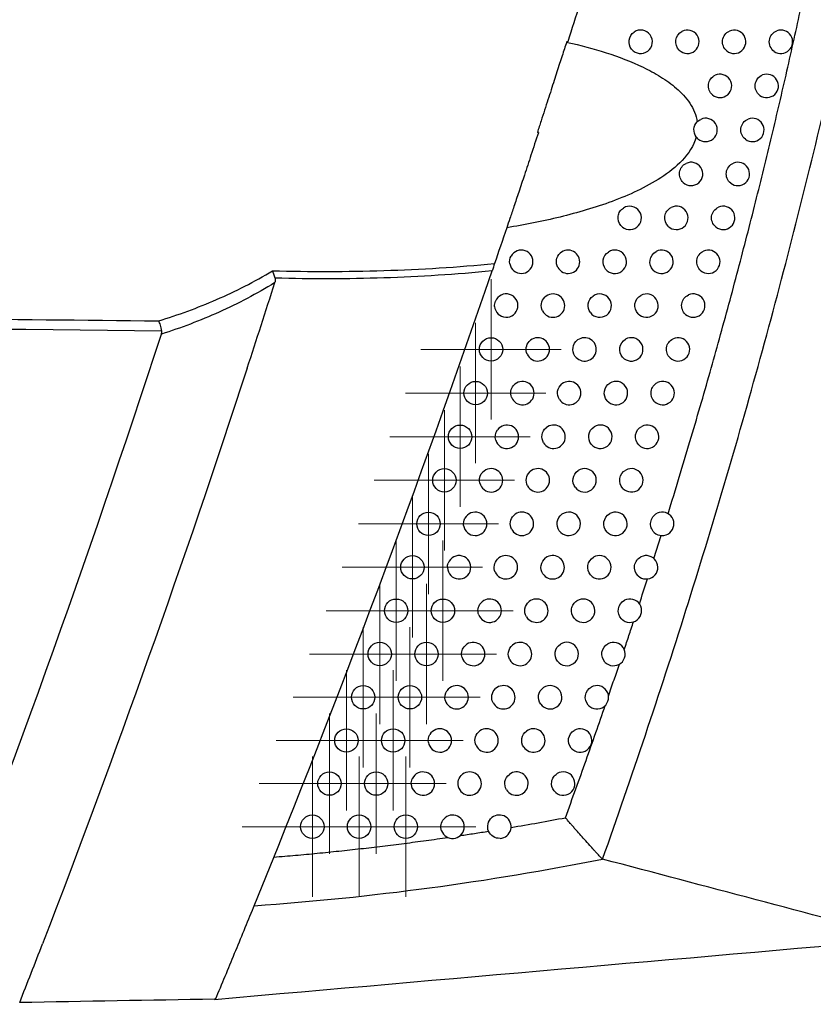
# Model space of a CAD drawing. Header units: millimetres. Extents: x -0.41 to 0.79, y -0.23 to 0.59.
# Tile 5 of 83: x -0.0154 to 0.0186, y 0.0242 to 0.0663. Entities that reach past the tile are written whole.
import ezdxf

# ---------------------------------------------------------------- set-up
doc = ezdxf.new("R2010")
doc.units = ezdxf.units.MM

# ---------------------------------------------------------------- blocks, each defined once
blk = doc.blocks.new('SW_CENTERMARKSYMBOL_0')
at = {"color": 0, "linetype": 'Continuous', "lineweight": 18}
for p, q in [((0, 0.0025), (0, 0.003)), ((0, 0), (0, 0.0025)), ((-0.0025, 0), (-0.003, 0)), ((0, 0), (-0.0025, 0)), ((0, 0), (0, -0.0025)), ((0, 0), (0.0025, 0)), ((0.0025, 0), (0.003, 0)), ((0, -0.0025), (0, -0.003))]:
    blk.add_line(p, q, dxfattribs=at)
blk = doc.blocks.new('SW_CENTERMARKSYMBOL_1')
at = {"color": 0, "linetype": 'Continuous', "lineweight": 18}
for p, q in [((0, 0.0025), (0, 0.003)), ((0, 0), (0, 0.0025)), ((-0.0025, 0), (-0.003, 0)), ((0, 0), (-0.0025, 0)), ((0, 0), (0, -0.0025)), ((0, 0), (0.0025, 0)), ((0.0025, 0), (0.003, 0)), ((0, -0.0025), (0, -0.003))]:
    blk.add_line(p, q, dxfattribs=at)
blk = doc.blocks.new('SW_CENTERMARKSYMBOL_2')
at = {"color": 0, "linetype": 'Continuous', "lineweight": 18}
for p, q in [((0, 0.0025), (0, 0.003)), ((0, 0), (0, 0.0025)), ((-0.0025, 0), (-0.003, 0)), ((0, 0), (-0.0025, 0)), ((0, 0), (0, -0.0025)), ((0, 0), (0.0025, 0)), ((0.0025, 0), (0.003, 0)), ((0, -0.0025), (0, -0.003))]:
    blk.add_line(p, q, dxfattribs=at)
blk = doc.blocks.new('SW_CENTERMARKSYMBOL_3')
at = {"color": 0, "linetype": 'Continuous', "lineweight": 18}
for p, q in [((0, 0.0025), (0, 0.003)), ((0, 0), (0, 0.0025)), ((-0.0025, 0), (-0.003, 0)), ((0, 0), (-0.0025, 0)), ((0, 0), (0, -0.0025)), ((0, 0), (0.0025, 0)), ((0.0025, 0), (0.003, 0)), ((0, -0.0025), (0, -0.003))]:
    blk.add_line(p, q, dxfattribs=at)
blk = doc.blocks.new('SW_CENTERMARKSYMBOL_4')
at = {"color": 0, "linetype": 'Continuous', "lineweight": 18}
for p, q in [((0, 0.0025), (0, 0.003)), ((0, 0), (0, 0.0025)), ((-0.0025, 0), (-0.003, 0)), ((0, 0), (-0.0025, 0)), ((0, 0), (0, -0.0025)), ((0, 0), (0.0025, 0)), ((0.0025, 0), (0.003, 0)), ((0, -0.0025), (0, -0.003))]:
    blk.add_line(p, q, dxfattribs=at)
blk = doc.blocks.new('SW_CENTERMARKSYMBOL_5')
at = {"color": 0, "linetype": 'Continuous', "lineweight": 18}
for p, q in [((0, 0.0025), (0, 0.003)), ((0, 0), (0, 0.0025)), ((-0.0025, 0), (-0.003, 0)), ((0, 0), (-0.0025, 0)), ((0, 0), (0, -0.0025)), ((0, 0), (0.0025, 0)), ((0.0025, 0), (0.003, 0)), ((0, -0.0025), (0, -0.003))]:
    blk.add_line(p, q, dxfattribs=at)
blk = doc.blocks.new('SW_CENTERMARKSYMBOL_6')
at = {"color": 0, "linetype": 'Continuous', "lineweight": 18}
for p, q in [((0, 0.0025), (0, 0.003)), ((0, 0), (0, 0.0025)), ((-0.0025, 0), (-0.003, 0)), ((0, 0), (-0.0025, 0)), ((0, 0), (0, -0.0025)), ((0, 0), (0.0025, 0)), ((0.0025, 0), (0.003, 0)), ((0, -0.0025), (0, -0.003))]:
    blk.add_line(p, q, dxfattribs=at)
blk = doc.blocks.new('SW_CENTERMARKSYMBOL_7')
at = {"color": 0, "linetype": 'Continuous', "lineweight": 18}
for p, q in [((0, 0.0025), (0, 0.003)), ((0, 0), (0, 0.0025)), ((-0.0025, 0), (-0.003, 0)), ((0, 0), (-0.0025, 0)), ((0, 0), (0, -0.0025)), ((0, 0), (0.0025, 0)), ((0.0025, 0), (0.003, 0)), ((0, -0.0025), (0, -0.003))]:
    blk.add_line(p, q, dxfattribs=at)
blk = doc.blocks.new('SW_CENTERMARKSYMBOL_8')
at = {"color": 0, "linetype": 'Continuous', "lineweight": 18}
for p, q in [((0, 0.0025), (0, 0.003)), ((0, 0), (0, 0.0025)), ((-0.0025, 0), (-0.003, 0)), ((0, 0), (-0.0025, 0)), ((0, 0), (0, -0.0025)), ((0, 0), (0.0025, 0)), ((0.0025, 0), (0.003, 0)), ((0, -0.0025), (0, -0.003))]:
    blk.add_line(p, q, dxfattribs=at)
blk = doc.blocks.new('SW_CENTERMARKSYMBOL_9')
at = {"color": 0, "linetype": 'Continuous', "lineweight": 18}
for p, q in [((0, 0.0025), (0, 0.003)), ((0, 0), (0, 0.0025)), ((-0.0025, 0), (-0.003, 0)), ((0, 0), (-0.0025, 0)), ((0, 0), (0, -0.0025)), ((0, 0), (0.0025, 0)), ((0.0025, 0), (0.003, 0)), ((0, -0.0025), (0, -0.003))]:
    blk.add_line(p, q, dxfattribs=at)
blk = doc.blocks.new('SW_CENTERMARKSYMBOL_10')
at = {"color": 0, "linetype": 'Continuous', "lineweight": 18}
for p, q in [((0, 0.0025), (0, 0.003)), ((0, 0), (0, 0.0025)), ((-0.0025, 0), (-0.003, 0)), ((0, 0), (-0.0025, 0)), ((0, 0), (0, -0.0025)), ((0, 0), (0.0025, 0)), ((0.0025, 0), (0.003, 0)), ((0, -0.0025), (0, -0.003))]:
    blk.add_line(p, q, dxfattribs=at)
blk = doc.blocks.new('SW_CENTERMARKSYMBOL_11')
at = {"color": 0, "linetype": 'Continuous', "lineweight": 18}
for p, q in [((0, 0.0025), (0, 0.003)), ((0, 0), (0, 0.0025)), ((-0.0025, 0), (-0.003, 0)), ((0, 0), (-0.0025, 0)), ((0, 0), (0, -0.0025)), ((0, 0), (0.0025, 0)), ((0.0025, 0), (0.003, 0)), ((0, -0.0025), (0, -0.003))]:
    blk.add_line(p, q, dxfattribs=at)
blk = doc.blocks.new('SW_CENTERMARKSYMBOL_12')
at = {"color": 0, "linetype": 'Continuous', "lineweight": 18}
for p, q in [((0, 0.0025), (0, 0.003)), ((0, 0), (0, 0.0025)), ((-0.0025, 0), (-0.003, 0)), ((0, 0), (-0.0025, 0)), ((0, 0), (0, -0.0025)), ((0, 0), (0.0025, 0)), ((0.0025, 0), (0.003, 0)), ((0, -0.0025), (0, -0.003))]:
    blk.add_line(p, q, dxfattribs=at)
blk = doc.blocks.new('SW_CENTERMARKSYMBOL_13')
at = {"color": 0, "linetype": 'Continuous', "lineweight": 18}
for p, q in [((0, 0.0025), (0, 0.003)), ((0, 0), (0, 0.0025)), ((-0.0025, 0), (-0.003, 0)), ((0, 0), (-0.0025, 0)), ((0, 0), (0, -0.0025)), ((0, 0), (0.0025, 0)), ((0.0025, 0), (0.003, 0)), ((0, -0.0025), (0, -0.003))]:
    blk.add_line(p, q, dxfattribs=at)
blk = doc.blocks.new('SW_CENTERMARKSYMBOL_14')
at = {"color": 0, "linetype": 'Continuous', "lineweight": 18}
for p, q in [((0, 0.0025), (0, 0.003)), ((0, 0), (0, 0.0025)), ((-0.0025, 0), (-0.003, 0)), ((0, 0), (-0.0025, 0)), ((0, 0), (0, -0.0025)), ((0, 0), (0.0025, 0)), ((0.0025, 0), (0.003, 0)), ((0, -0.0025), (0, -0.003))]:
    blk.add_line(p, q, dxfattribs=at)
blk = doc.blocks.new('SW_CENTERMARKSYMBOL_15')
at = {"color": 0, "linetype": 'Continuous', "lineweight": 18}
for p, q in [((0, 0.0025), (0, 0.003)), ((0, 0), (0, 0.0025)), ((-0.0025, 0), (-0.003, 0)), ((0, 0), (-0.0025, 0)), ((0, 0), (0, -0.0025)), ((0, 0), (0.0025, 0)), ((0.0025, 0), (0.003, 0)), ((0, -0.0025), (0, -0.003))]:
    blk.add_line(p, q, dxfattribs=at)
blk = doc.blocks.new('SW_CENTERMARKSYMBOL_16')
at = {"color": 0, "linetype": 'Continuous', "lineweight": 18}
for p, q in [((0, 0.0025), (0, 0.003)), ((0, 0), (0, 0.0025)), ((-0.0025, 0), (-0.003, 0)), ((0, 0), (-0.0025, 0)), ((0, 0), (0, -0.0025)), ((0, 0), (0.0025, 0)), ((0.0025, 0), (0.003, 0)), ((0, -0.0025), (0, -0.003))]:
    blk.add_line(p, q, dxfattribs=at)
blk = doc.blocks.new('SW_CENTERMARKSYMBOL_17')
at = {"color": 0, "linetype": 'Continuous', "lineweight": 18}
for p, q in [((0, 0.0025), (0, 0.003)), ((0, 0), (0, 0.0025)), ((-0.0025, 0), (-0.003, 0)), ((0, 0), (-0.0025, 0)), ((0, 0), (0, -0.0025)), ((0, 0), (0.0025, 0)), ((0.0025, 0), (0.003, 0)), ((0, -0.0025), (0, -0.003))]:
    blk.add_line(p, q, dxfattribs=at)
blk = doc.blocks.new('SW_CENTERMARKSYMBOL_18')
at = {"color": 0, "linetype": 'Continuous', "lineweight": 18}
for p, q in [((0, 0.0025), (0, 0.003)), ((0, 0), (0, 0.0025)), ((-0.0025, 0), (-0.003, 0)), ((0, 0), (-0.0025, 0)), ((0, 0), (0, -0.0025)), ((0, 0), (0.0025, 0)), ((0.0025, 0), (0.003, 0)), ((0, -0.0025), (0, -0.003))]:
    blk.add_line(p, q, dxfattribs=at)

msp = doc.modelspace()

# ---------------------------------------------------------------- linework, layer by layer
at = {"color": 7, "linetype": 'Continuous', "lineweight": 25}
for p, q in [((0.0080072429, 0.0653328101), (0.0080018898, 0.0653160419)), ((0.0068005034, 0.0614580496), (0.0067529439, 0.0614580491)), ((0.0117420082, 0.0432326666), (0.0120543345, 0.044220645)), ((-0.0053887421, 0.0283179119), (-0.0053593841, 0.0283897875))]:
    msp.add_line(p, q, dxfattribs=at)
for centre, radius in [((0.0047724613, 0.0521782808), 0.0005), ((0.0041142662, 0.0503094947), 0.0005), ((0.003448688, 0.0484433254), 0.0005), ((0.002775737, 0.046579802), 0.0005), ((0.0020954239, 0.0447189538), 0.0005), ((0.0014077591, 0.0428608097), 0.0005), ((0.0007127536, 0.0410053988), 0.0005), ((0.0027127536, 0.0410053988), 0.0005), ((1.0418e-05, 0.0391527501), 0.0005), ((0.002010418, 0.0391527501), 0.0005), ((-0.0006992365, 0.0373028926), 0.0005), ((0.0013007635, 0.0373028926), 0.0005), ((-0.0014161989, 0.0354558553), 0.0005), ((0.0005838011, 0.0354558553), 0.0005), ((-0.002140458, 0.0336116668), 0.0004999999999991), ((-0.000140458, 0.0336116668), 0.0005), ((-0.0028720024, 0.0317703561), 0.0005), ((-0.0008720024, 0.0317703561), 0.0005), ((0.0011279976, 0.0317703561), 0.0005)]:
    msp.add_circle(centre, radius, dxfattribs=at)
for centre, radius, start, end in [((0.0111722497, 0.0653305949), 0.0005000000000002, 218.9626584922, 123.9753200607), ((0.0131722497, 0.0653305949), 0.0005000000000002, 225.9273439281, 117.7391973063), ((0.0151722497, 0.0653305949), 0.0005000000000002, 231.0126557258, 113.5080595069), ((0.0171722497, 0.0653305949), 0.0005000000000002, 234.9854148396, 110.4750909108), ((0.0145660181, 0.0634443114), 0.0005000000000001, 229.8829261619, 114.2941554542), ((0.0165660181, 0.0634443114), 0.0005000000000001, 234.0040507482, 111.0946736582), ((0.0139523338, 0.0615604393), 0.0005000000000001, 228.7129560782, 115.1244165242), ((0.0159523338, 0.0615604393), 0.0005000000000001, 232.9926084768, 111.7472193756), ((0.0133312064, 0.0596790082), 0.0005, 227.4999601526, 116.0019344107), ((0.0153312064, 0.0596790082), 0.0005000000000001, 231.9494142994, 112.4346621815), ((0.0107026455, 0.0578000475), 0.0005000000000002, 220.1241564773, 122.2961608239), ((0.0127026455, 0.0578000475), 0.0005, 226.240800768, 116.9301626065), ((0.0147026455, 0.0578000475), 0.0005, 230.8726203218, 113.1591160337), ((0.0060666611, 0.0559235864), 0.0005, 190.6731665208, 150.6592563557), ((0.0080666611, 0.0559235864), 0.0005, 209.0009548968, 132.5803967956), ((0.0100666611, 0.0559235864), 0.0004999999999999, 218.4942359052, 123.6299019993), ((0.0120666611, 0.0559235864), 0.0005, 224.9319233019, 117.9129820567), ((0.0140666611, 0.0559235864), 0.0005, 229.760178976, 113.9229008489), ((0.005423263, 0.0540496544), 0.0005, 184.2729001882, 156.884265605), ((0.007423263, 0.0540496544), 0.0005000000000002, 206.5362074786, 134.8007213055), ((0.009423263, 0.0540496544), 0.0005000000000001, 216.7767688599, 125.0581829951), ((0.011423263, 0.0540496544), 0.0005000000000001, 223.5692750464, 118.954783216), ((0.013423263, 0.0540496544), 0.0005, 228.6098124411, 114.7285737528), ((0.0067724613, 0.0521782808), 0.0005000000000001, 203.8347889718, 137.2681237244), ((0.0087724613, 0.0521782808), 0.0005000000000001, 214.9609304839, 126.5922852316), ((0.0107724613, 0.0521782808), 0.0005, 222.14820245, 120.0605698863), ((0.0127724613, 0.0521782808), 0.0005000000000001, 227.4189756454, 115.5789667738), ((0.0061142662, 0.0503094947), 0.0005000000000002, 200.8324318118, 140.0475683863), ((0.0081142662, 0.0503094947), 0.0005000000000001, 213.033410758, 128.2459984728), ((0.0101142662, 0.0503094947), 0.0005, 220.6633190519, 121.2360924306), ((0.0121142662, 0.0503094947), 0.0005, 226.1848111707, 116.4772327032), ((0.005448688, 0.0484433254), 0.0005000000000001, 197.4280639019, 143.2408717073), ((0.007448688, 0.0484433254), 0.0005000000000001, 210.9775259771, 130.0365115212), ((0.009448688, 0.0484433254), 0.0005, 219.1083331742, 122.4880213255), ((0.011448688, 0.0484433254), 0.0004999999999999, 224.9040937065, 117.4269014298), ((0.004775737, 0.046579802), 0.0005, 193.444473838, 147.0260420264), ((0.006775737, 0.046579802), 0.0005, 208.7718705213, 131.9857628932), ((0.008775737, 0.046579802), 0.0005000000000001, 217.4758192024, 123.8241772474), ((0.010775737, 0.046579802), 0.0005, 223.5731609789, 118.4319498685), ((0.0040954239, 0.0447189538), 0.0005, 188.5085568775, 151.7770393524), ((0.0060954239, 0.0447189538), 0.0004999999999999, 206.3881779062, 134.1225823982), ((0.0080954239, 0.0447189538), 0.0005000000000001, 215.7569079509, 125.2538421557), ((0.0100954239, 0.0447189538), 0.0005, 222.187826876, 119.4968897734), ((0.0120954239, 0.0447189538), 0.0005, 227.0562542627, 115.420637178), ((0.0034077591, 0.0428608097), 0.0005000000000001, 181.4477961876, 158.6673005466), ((0.0054077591, 0.0428608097), 0.0005000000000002, 203.787734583, 136.4862802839), ((0.0074077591, 0.0428608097), 0.0005000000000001, 213.9408579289, 126.7881896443), ((0.0094077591, 0.0428608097), 0.0005, 220.7432706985, 120.6268794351), ((0.0114077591, 0.0428608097), 0.0005000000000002, 225.8344174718, 116.3025460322), ((0.0047127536, 0.0410053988), 0.0005, 200.9149255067, 139.1331049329), ((0.0067127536, 0.0410053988), 0.0005000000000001, 212.0144459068, 128.4408961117), ((0.0087127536, 0.0410053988), 0.0005000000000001, 219.2338941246, 121.8278678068), ((0.0107127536, 0.0410053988), 0.0005000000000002, 224.5680245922, 117.2339056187), ((0.004010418, 0.0391527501), 0.0005, 197.684495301, 142.1490617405), ((0.006010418, 0.0391527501), 0.0005, 209.9611342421, 130.2290898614), ((0.008010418, 0.0391527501), 0.0005000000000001, 217.653226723, 123.1068506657), ((0.010010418, 0.0391527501), 0.0005, 223.2537670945, 118.2185358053), ((0.0033007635, 0.0373028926), 0.0005, 193.9526449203, 145.6793751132), ((0.0053007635, 0.0373028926), 0.0005000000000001, 207.7597962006, 132.1752315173), ((0.0073007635, 0.0373028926), 0.0005, 215.9937895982, 124.472640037), ((0.0093007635, 0.0373028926), 0.0005000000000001, 221.8880975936, 119.2613568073), ((0.0025838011, 0.0354558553), 0.0005, 189.436140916, 150.0081813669), ((0.0045838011, 0.0354558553), 0.0005, 205.3819551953, 134.3084554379), ((0.0065838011, 0.0354558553), 0.0005000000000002, 214.2460712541, 125.9352608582), ((0.0085838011, 0.0354558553), 0.0005000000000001, 220.4663707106, 120.3674300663), ((0.001859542, 0.0336116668), 0.0005, 183.3844173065, 155.8868133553), ((0.003859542, 0.0336116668), 0.0005, 202.7884487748, 136.6684183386), ((0.005859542, 0.0336116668), 0.0005000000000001, 212.3984367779, 127.5066892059), ((0.007859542, 0.0336116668), 0.0005000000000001, 218.9831676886, 121.5424196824), ((0.0031279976, 0.0317703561), 0.0005, 199.9228239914, 139.3121052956), ((0.0051279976, 0.0317703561), 0.0005000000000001, 273.8492011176, 129.2017036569)]:
    msp.add_arc(centre, radius, start, end, dxfattribs=at)
for points, knots in [([(0.0095417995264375, 0.0303826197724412), (0.0107961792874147, 0.0339073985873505), (0.0119860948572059, 0.0374558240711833), (0.0142347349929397, 0.0445911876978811), (0.0152936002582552, 0.0481787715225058), (0.017280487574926, 0.0553939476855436), (0.0182083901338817, 0.0590216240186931), (0.0199300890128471, 0.0663055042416), (0.0207246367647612, 0.0699630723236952), (0.0214519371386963, 0.0736366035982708)], [0, 0, 0, 0, 0.25, 0.25, 0.5, 0.5, 0.75, 0.75, 1, 1, 1, 1]), ([(0.0123449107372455, 0.0451522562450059), (0.0125048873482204, 0.0456716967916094), (0.0128212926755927, 0.0466990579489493), (0.0132787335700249, 0.04822648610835), (0.0137174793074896, 0.0497218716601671), (0.014137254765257, 0.0511853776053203), (0.0146837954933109, 0.0531335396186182), (0.0153405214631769, 0.0555584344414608), (0.0160874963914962, 0.0584528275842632), (0.0167830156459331, 0.061286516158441), (0.0174323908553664, 0.0640584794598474), (0.0178342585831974, 0.0658893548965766), (0.0180326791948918, 0.0667933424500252)], [0, 0, 0, 0, 0.0728518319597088, 0.1440879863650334, 0.213714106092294, 0.281735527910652, 0.3481573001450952, 0.4849133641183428, 0.6184481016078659, 0.7487902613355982, 0.8759661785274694, 1, 1, 1, 1]), ([(0.0107834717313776, 0.0650161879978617), (0.0106961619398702, 0.0651241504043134), (0.0106579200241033, 0.06526845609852), (0.0106987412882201, 0.0655407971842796), (0.0107776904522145, 0.065667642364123), (0.0108928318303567, 0.0657452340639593)], [0, 0, 0, 0, 0.5, 0.5, 1, 1, 1, 1]), ([(0.0128244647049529, 0.0649713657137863), (0.0127112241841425, 0.0650809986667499), (0.0126561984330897, 0.0652448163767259), (0.0127007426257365, 0.0655571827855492), (0.0128000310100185, 0.065699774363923), (0.0129395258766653, 0.065773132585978)], [0, 0, 0, 0, 0.5, 0.5, 1, 1, 1, 1]), ([(0.0148576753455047, 0.0649419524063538), (0.0147250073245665, 0.0650493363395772), (0.0146557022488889, 0.0652267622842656), (0.0147021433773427, 0.0655684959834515), (0.0148163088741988, 0.0657210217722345), (0.0149728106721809, 0.0657890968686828)], [0, 0, 0, 0, 0.5, 0.5, 1, 1, 1, 1]), ([(0.0168853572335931, 0.0649210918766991), (0.0168116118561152, 0.0649727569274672), (0.0167534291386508, 0.0650446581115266), (0.0166814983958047, 0.0652095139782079), (0.0166680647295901, 0.0653032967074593), (0.0166909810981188, 0.0654833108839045), (0.0167268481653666, 0.065569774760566), (0.0168384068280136, 0.0657124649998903), (0.0169130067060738, 0.0657675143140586), (0.0169973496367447, 0.0657990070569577)], [0, 0, 0, 0, 0.25, 0.25, 0.5, 0.5, 0.75, 0.75, 1, 1, 1, 1]), ([(0.0080018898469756, 0.065316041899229), (0.0079717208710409, 0.0652217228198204), (0.0079093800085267, 0.0650268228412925), (0.0078108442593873, 0.0647205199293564), (0.0077048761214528, 0.0643917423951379), (0.0075912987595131, 0.064039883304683), (0.0074701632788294, 0.0636649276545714), (0.007341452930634, 0.0632668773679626), (0.007205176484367, 0.0628459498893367), (0.0070613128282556, 0.0624025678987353), (0.0069099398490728, 0.0619373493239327), (0.0068060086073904, 0.0616200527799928), (0.0067529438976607, 0.0614580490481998)], [0, 0, 0, 0, 0.0770138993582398, 0.1591407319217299, 0.2463793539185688, 0.3387281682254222, 0.4361851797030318, 0.5387480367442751, 0.6464140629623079, 0.7591802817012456, 0.8770434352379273, 1, 1, 1, 1]), ([(0.0080472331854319, 0.0653058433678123), (0.0086011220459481, 0.0651806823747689), (0.0091517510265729, 0.0650353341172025), (0.0102349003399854, 0.0646880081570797), (0.0107655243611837, 0.0644876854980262), (0.0115341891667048, 0.064118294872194), (0.011784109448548, 0.0639841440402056), (0.0122622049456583, 0.0636874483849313), (0.0124911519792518, 0.063524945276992), (0.0128106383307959, 0.0632472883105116), (0.0129130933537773, 0.0631490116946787), (0.0131068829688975, 0.062936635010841), (0.0131973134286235, 0.0628232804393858), (0.013356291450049, 0.0625835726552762), (0.0134261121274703, 0.0624549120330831), (0.0135337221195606, 0.0621875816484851), (0.0135718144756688, 0.0620492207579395), (0.0135910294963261, 0.0619052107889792)], [0, 0, 0, 0, 0.2499999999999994, 0.2499999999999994, 0.4999999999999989, 0.4999999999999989, 0.624999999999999, 0.624999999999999, 0.7499999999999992, 0.7499999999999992, 0.8124999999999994, 0.8124999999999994, 0.8749999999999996, 0.8749999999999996, 0.9374999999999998, 0.9374999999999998, 1, 1, 1, 1]), ([(0.0142438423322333, 0.0630619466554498), (0.0141153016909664, 0.0631702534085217), (0.014049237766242, 0.0633444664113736), (0.0140961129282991, 0.0636814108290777), (0.0142071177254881, 0.0638308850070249), (0.0143603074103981, 0.0639000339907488)], [0, 0, 0, 0, 0.5, 0.5, 1, 1, 1, 1]), ([(0.0162721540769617, 0.0630397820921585), (0.0162001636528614, 0.0630920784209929), (0.0161436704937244, 0.0631638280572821), (0.0160742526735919, 0.0633272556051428), (0.0160615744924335, 0.0634197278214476), (0.0160847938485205, 0.0635975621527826), (0.0161202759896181, 0.0636828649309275), (0.0162296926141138, 0.0638237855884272), (0.01630305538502, 0.0638787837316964), (0.0163860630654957, 0.0639108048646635)], [0, 0, 0, 0, 0.25, 0.25, 0.5, 0.5, 0.75, 0.75, 1, 1, 1, 1]), ([(0.0135477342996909, 0.0612670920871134), (0.0134791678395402, 0.0613616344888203), (0.0134458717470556, 0.0614778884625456), (0.0134616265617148, 0.0617101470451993), (0.0135103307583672, 0.0618208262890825), (0.0135910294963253, 0.0619052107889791)], [0, 0, 0, 0, 0.5, 0.5, 1, 1, 1, 1]), ([(0.0156513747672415, 0.0611611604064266), (0.0155812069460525, 0.061214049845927), (0.0155264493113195, 0.0612855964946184), (0.0154595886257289, 0.0614475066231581), (0.0154476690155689, 0.0615385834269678), (0.015471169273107, 0.0617141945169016), (0.0155062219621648, 0.0617982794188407), (0.0156134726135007, 0.0619374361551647), (0.0156854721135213, 0.0619923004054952), (0.0157670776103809, 0.0620248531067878)], [0, 0, 0, 0, 0.25, 0.25, 0.5, 0.5, 0.75, 0.75, 1, 1, 1, 1]), ([(0.006800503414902, 0.0614580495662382), (0.0067989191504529, 0.0614532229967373), (0.0066920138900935, 0.0611275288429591), (0.0064915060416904, 0.0605157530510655), (0.0062118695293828, 0.0596666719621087), (0.0059680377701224, 0.0589336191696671), (0.0057602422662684, 0.0583157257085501), (0.0055878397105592, 0.0578082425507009), (0.0054867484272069, 0.0575102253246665), (0.0054416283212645, 0.0573772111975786)], [0, 0, 0, 0, 0.0034385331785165, 0.2320302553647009, 0.4355858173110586, 0.6141352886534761, 0.7677054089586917, 0.8963198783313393, 1, 1, 1, 1]), ([(0.0135477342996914, 0.0612670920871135), (0.0134441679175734, 0.0608818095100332), (0.0132152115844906, 0.0605460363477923), (0.0126798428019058, 0.0599759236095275), (0.0123657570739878, 0.0597325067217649), (0.0117155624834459, 0.0593076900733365), (0.0113754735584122, 0.0591238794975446), (0.0106766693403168, 0.0587912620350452), (0.0103172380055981, 0.0586427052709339), (0.0092213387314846, 0.0582366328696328), (0.0084770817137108, 0.0580208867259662), (0.0069716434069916, 0.057653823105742), (0.0062102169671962, 0.0575035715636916), (0.0054421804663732, 0.0573773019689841)], [0, 0, 0, 0, 0.125, 0.125, 0.25, 0.25, 0.375, 0.375, 0.5, 0.5, 0.75, 0.75, 1, 1, 1, 1]), ([(0.0129934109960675, 0.059310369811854), (0.0128737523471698, 0.0594200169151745), (0.0128144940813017, 0.0595886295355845), (0.012861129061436, 0.0599117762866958), (0.0129661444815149, 0.0600572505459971), (0.0131120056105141, 0.0601283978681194)], [0, 0, 0, 0, 0.5, 0.5, 1, 1, 1, 1]), ([(0.0150230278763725, 0.0592852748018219), (0.0149547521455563, 0.0593387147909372), (0.0149017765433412, 0.0594100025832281), (0.0148375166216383, 0.0595702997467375), (0.0148263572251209, 0.0596598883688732), (0.0148501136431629, 0.0598332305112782), (0.0148846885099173, 0.0599160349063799), (0.0149897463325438, 0.0600534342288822), (0.0150602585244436, 0.0601080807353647), (0.0151403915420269, 0.0601411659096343)], [0, 0, 0, 0, 0.25, 0.25, 0.5, 0.5, 0.75, 0.75, 1, 1, 1, 1]), ([(0.0103203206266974, 0.0574778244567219), (0.0102281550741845, 0.0575871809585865), (0.0101874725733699, 0.0577362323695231), (0.0102200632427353, 0.0579466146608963), (0.0102461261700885, 0.0580148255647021), (0.0103240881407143, 0.0581340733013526), (0.0103750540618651, 0.0581844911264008), (0.0104354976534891, 0.058222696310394)], [0, 0, 0, 0, 0.5, 0.5, 0.75, 0.75, 1, 1, 1, 1]), ([(0.0123568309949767, 0.0574389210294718), (0.0122418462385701, 0.057549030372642), (0.0121860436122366, 0.0577146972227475), (0.0122324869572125, 0.0580304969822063), (0.0123342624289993, 0.0581737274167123), (0.0124761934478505, 0.0582458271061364)], [0, 0, 0, 0, 0.5, 0.5, 1, 1, 1, 1]), ([(0.0143871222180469, 0.0574121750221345), (0.0143208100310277, 0.0574661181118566), (0.0142696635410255, 0.0575370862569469), (0.0142080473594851, 0.0576956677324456), (0.01419764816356, 0.057783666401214), (0.0142336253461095, 0.0580402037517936), (0.0143488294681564, 0.0581925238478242), (0.0145060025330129, 0.0582597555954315)], [0, 0, 0, 0, 0.2499999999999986, 0.2499999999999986, 0.4999999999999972, 0.4999999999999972, 1, 1, 1, 1]), ([(0.0076293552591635, 0.0556811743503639), (0.0075750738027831, 0.0557790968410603), (0.0075553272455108, 0.05589274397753), (0.0075912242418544, 0.0561143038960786), (0.0076459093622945, 0.0562159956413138), (0.0077283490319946, 0.0562917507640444)], [0, 0, 0, 0, 0.5, 0.5, 1, 1, 1, 1]), ([(0.0096753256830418, 0.055612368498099), (0.0095890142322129, 0.0557208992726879), (0.0095519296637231, 0.055865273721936), (0.0095946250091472, 0.0561369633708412), (0.0096742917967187, 0.0562631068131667), (0.0097897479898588, 0.0563399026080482)], [0, 0, 0, 0, 0.5, 0.5, 1, 1, 1, 1]), ([(0.0117126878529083, 0.0555704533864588), (0.011602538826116, 0.0556808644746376), (0.0115502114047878, 0.0558433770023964), (0.011596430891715, 0.0561516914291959), (0.0116947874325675, 0.0562924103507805), (0.0118325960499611, 0.05636541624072)], [0, 0, 0, 0, 0.5, 0.5, 1, 1, 1, 1]), ([(0.0137436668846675, 0.0555419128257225), (0.0136150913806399, 0.0556507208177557), (0.0135494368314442, 0.055825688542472), (0.0135978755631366, 0.0561630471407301), (0.0137099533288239, 0.056312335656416), (0.0138639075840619, 0.0563806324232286)], [0, 0, 0, 0, 0.5, 0.5, 1, 1, 1, 1]), ([(-0.0045731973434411, 0.0555395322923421), (-0.002986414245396, 0.055497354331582), (-0.0014006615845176, 0.0555010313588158), (0.0017688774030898, 0.0556000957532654), (0.0033485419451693, 0.0556951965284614), (0.0049220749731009, 0.055847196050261)], [0, 0, 0, 0, 0.5, 0.5, 1, 1, 1, 1]), ([(-0.0094452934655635, 0.053397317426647), (-0.0086111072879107, 0.0536536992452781), (-0.00778438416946, 0.0539558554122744), (-0.0061548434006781, 0.0546645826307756), (-0.0053530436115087, 0.0550704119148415), (-0.004573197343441, 0.0555395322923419)], [0, 0, 0, 0, 0.5, 0.5, 1, 1, 1, 1]), ([(0.0048139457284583, 0.0555307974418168), (0.003276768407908, 0.0553795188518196), (0.0017333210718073, 0.0552843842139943), (-0.0013639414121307, 0.0551852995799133), (-0.0029136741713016, 0.0551816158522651), (-0.0044644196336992, 0.0552237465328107)], [0, 0, 0, 0, 0.5, 0.5, 1, 1, 1, 1]), ([(-0.004477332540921, 0.0550332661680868), (-0.0052534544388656, 0.0545523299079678), (-0.0060510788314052, 0.0541351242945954), (-0.0076741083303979, 0.0534053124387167), (-0.0084980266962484, 0.0530937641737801), (-0.0093279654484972, 0.0528300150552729)], [0, 0, 0, 0, 0.5, 0.5, 1, 1, 1, 1]), ([(0.0069759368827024, 0.0538262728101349), (0.006929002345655, 0.0539202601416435), (0.0069130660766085, 0.054027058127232), (0.0069468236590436, 0.0542335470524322), (0.0069963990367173, 0.0543304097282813), (0.0070709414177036, 0.0544044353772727)], [0, 0, 0, 0, 0.5, 0.5, 1, 1, 1, 1]), ([(0.0090227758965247, 0.0537503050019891), (0.008942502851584, 0.0538576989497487), (0.0089090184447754, 0.0539970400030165), (0.0089509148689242, 0.054259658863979), (0.0090263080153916, 0.0543819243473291), (0.0091360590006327, 0.0544589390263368)], [0, 0, 0, 0, 0.5, 0.5, 1, 1, 1, 1]), ([(0.0110609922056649, 0.0537050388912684), (0.0109558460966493, 0.0538155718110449), (0.0109070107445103, 0.0539747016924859), (0.0109529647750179, 0.0542753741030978), (0.0110477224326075, 0.0544133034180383), (0.0111812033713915, 0.0544871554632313)], [0, 0, 0, 0, 0.5, 0.5, 1, 1, 1, 1]), ([(0.0130926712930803, 0.053674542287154), (0.0129683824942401, 0.0537840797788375), (0.0129060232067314, 0.0539561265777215), (0.0129544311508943, 0.0542873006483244), (0.013063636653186, 0.0544345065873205), (0.0132141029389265, 0.0545038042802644)], [0, 0, 0, 0, 0.5, 0.5, 1, 1, 1, 1]), ([(-0.0837132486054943, 0.0542029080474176), (-0.0765187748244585, 0.0541209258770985), (-0.069324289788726, 0.054040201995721), (-0.0621297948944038, 0.0539606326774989), (-0.0569866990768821, 0.0539037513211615), (-0.0518435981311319, 0.053847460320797), (-0.0467004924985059, 0.0537917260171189), (-0.0407033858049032, 0.0537267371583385), (-0.0347062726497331, 0.0536625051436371), (-0.0287091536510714, 0.053598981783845), (-0.0222878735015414, 0.0535309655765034), (-0.0158665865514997, 0.0534637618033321), (-0.0094452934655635, 0.053397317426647)], [0.0004913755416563, 0.0004913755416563, 0.0004913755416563, 0.0004913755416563, 0.0220792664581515, 0.0220792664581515, 0.0220792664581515, 0.0375117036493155, 0.0375117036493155, 0.0375117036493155, 0.0555066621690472, 0.0555066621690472, 0.0555066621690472, 0.0747743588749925, 0.0747743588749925, 0.0747743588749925, 0.0747743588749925]), ([(-0.0093140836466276, 0.0529627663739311), (-0.0093266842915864, 0.0530529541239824), (-0.0093457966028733, 0.0531404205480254), (-0.0093915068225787, 0.0532908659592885), (-0.0094183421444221, 0.0533542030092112), (-0.0094452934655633, 0.053397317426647)], [0, 0, 0, 0, 0.5, 0.5, 1, 1, 1, 1]), ([(0.0124341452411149, 0.051810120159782), (0.0123142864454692, 0.0519202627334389), (0.0122553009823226, 0.0520896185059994), (0.0123035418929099, 0.0524137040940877), (0.012409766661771, 0.0525589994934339), (0.0125565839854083, 0.0526292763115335)], [0, 0, 0, 0, 0.5, 0.5, 1, 1, 1, 1]), ([(0.0063151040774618, 0.0519762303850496), (0.0062757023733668, 0.0520654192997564), (0.0062634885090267, 0.0521646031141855), (0.0062950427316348, 0.0523552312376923), (0.0063390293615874, 0.0524459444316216), (0.0064051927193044, 0.0525175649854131)], [0, 0, 0, 0, 0.5, 0.5, 1, 1, 1, 1]), ([(0.0083626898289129, 0.0518917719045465), (0.0082886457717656, 0.0519976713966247), (0.0082587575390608, 0.0521315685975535), (0.0082997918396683, 0.0523848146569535), (0.0083706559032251, 0.0525027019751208), (0.0084744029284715, 0.0525797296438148)], [0, 0, 0, 0, 0.5, 0.5, 1, 1, 1, 1]), ([(0.0104017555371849, 0.0518427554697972), (0.0103017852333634, 0.0519532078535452), (0.0102564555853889, 0.0521087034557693), (0.0103020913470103, 0.0524015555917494), (0.0103930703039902, 0.0525364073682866), (0.0105220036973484, 0.0526110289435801)], [0, 0, 0, 0, 0.5, 0.5, 1, 1, 1, 1]), ([(0.005646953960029, 0.0501316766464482), (0.0056152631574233, 0.0502149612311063), (0.005606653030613, 0.050305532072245), (0.0056358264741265, 0.0504791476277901), (0.00567375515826, 0.0505622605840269), (0.0057309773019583, 0.0506305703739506)], [0, 0, 0, 0, 0.5, 0.5, 1, 1, 1, 1]), ([(0.0076950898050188, 0.0500369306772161), (0.0076274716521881, 0.0501409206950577), (0.0076011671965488, 0.0502688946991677), (0.0076412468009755, 0.0505124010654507), (0.0077073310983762, 0.050625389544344), (0.0078047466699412, 0.0507021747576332)], [0, 0, 0, 0, 0.5, 0.5, 1, 1, 1, 1]), ([(0.0097349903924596, 0.0499836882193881), (0.0096403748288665, 0.0500938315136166), (0.0095985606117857, 0.0502454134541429), (0.0096438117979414, 0.0505302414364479), (0.0097308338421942, 0.050661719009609), (0.0098549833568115, 0.0507370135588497)], [0, 0, 0, 0, 0.5, 0.5, 1, 1, 1, 1]), ([(0.0117680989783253, 0.0499487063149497), (0.0116528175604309, 0.0500593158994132), (0.0115972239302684, 0.0502257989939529), (0.0116452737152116, 0.0505426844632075), (0.0117483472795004, 0.0506858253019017), (0.0118913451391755, 0.0507570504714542)], [0, 0, 0, 0, 0.5, 0.5, 1, 1, 1, 1]), ([(0.0090607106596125, 0.0481279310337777), (0.0089716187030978, 0.0482375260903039), (0.0089333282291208, 0.0483849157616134), (0.0089781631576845, 0.0486615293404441), (0.0090609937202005, 0.0487892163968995), (0.0091801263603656, 0.0488650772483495)], [0, 0, 0, 0, 0.5, 0.5, 1, 1, 1, 1]), ([(0.0110945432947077, 0.0480903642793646), (0.0109839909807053, 0.0482012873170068), (0.0109318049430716, 0.0483647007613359), (0.0109796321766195, 0.0486742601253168), (0.0110793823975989, 0.0488149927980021), (0.0112183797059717, 0.0488871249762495)], [0, 0, 0, 0, 0.5, 0.5, 1, 1, 1, 1]), ([(0.007020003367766, 0.0481859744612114), (0.0069590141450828, 0.0482875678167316), (0.0069362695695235, 0.0484090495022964), (0.0069752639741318, 0.0486423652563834), (0.0070363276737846, 0.0487499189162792), (0.00712705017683, 0.0488261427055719)], [0, 0, 0, 0, 0.5, 0.5, 1, 1, 1, 1]), ([(0.0063374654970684, 0.0463391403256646), (0.0062833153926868, 0.0464377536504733), (0.0062640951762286, 0.0465520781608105), (0.0063018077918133, 0.046774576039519), (0.0063576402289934, 0.0468761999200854), (0.0064412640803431, 0.046951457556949)], [0, 0, 0, 0, 0.5, 0.5, 1, 1, 1, 1]), ([(0.0083789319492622, 0.0462755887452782), (0.0082956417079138, 0.0463842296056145), (0.0082608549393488, 0.0465268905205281), (0.0083049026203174, 0.0467947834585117), (0.008383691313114, 0.046918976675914), (0.008497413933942, 0.0469951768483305)], [0, 0, 0, 0, 0.5, 0.5, 1, 1, 1, 1]), ([(0.0104134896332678, 0.0462351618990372), (0.0103078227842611, 0.0463462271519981), (0.0102590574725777, 0.0465063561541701), (0.0103066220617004, 0.0468084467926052), (0.0104028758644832, 0.046946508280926), (0.0105376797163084, 0.0470194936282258)], [0, 0, 0, 0, 0.5, 0.5, 1, 1, 1, 1]), ([(0.0056475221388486, 0.044496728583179), (0.0056004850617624, 0.0445915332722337), (0.0055849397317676, 0.0446992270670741), (0.005620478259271, 0.0449071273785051), (0.0056713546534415, 0.0450042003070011), (0.0057473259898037, 0.0450778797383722)], [0, 0, 0, 0, 0.5, 0.5, 1, 1, 1, 1]), ([(0.0076896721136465, 0.0444267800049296), (0.0076123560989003, 0.0445341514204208), (0.0075810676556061, 0.0446717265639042), (0.007624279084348, 0.044930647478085), (0.0076987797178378, 0.0450508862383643), (0.0078068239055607, 0.045127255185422)], [0, 0, 0, 0, 0.5, 0.5, 1, 1, 1, 1]), ([(0.0097249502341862, 0.0443831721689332), (0.0096243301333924, 0.0444941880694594), (0.0095789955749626, 0.0446507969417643), (0.0096262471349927, 0.0449452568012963), (0.0097188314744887, 0.0450803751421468), (0.0098492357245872, 0.0451541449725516)], [0, 0, 0, 0, 0.5, 0.5, 1, 1, 1, 1]), ([(0.0117547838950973, 0.0443529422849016), (0.0116358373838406, 0.0444636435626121), (0.0115779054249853, 0.0446329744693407), (0.0116275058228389, 0.0449561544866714), (0.0117340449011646, 0.0451007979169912), (0.0118807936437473, 0.0451705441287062)], [0, 0, 0, 0, 0.5, 0.5, 1, 1, 1, 1]), ([(0.0049502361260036, 0.0426591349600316), (0.0049104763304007, 0.0427493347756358), (0.0048985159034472, 0.0428496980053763), (0.0049318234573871, 0.0430422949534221), (0.0049772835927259, 0.0431335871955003), (0.0050451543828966, 0.0432050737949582)], [0, 0, 0, 0, 0.5, 0.5, 1, 1, 1, 1]), ([(0.0069929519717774, 0.042581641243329), (0.0069217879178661, 0.042687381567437), (0.0068939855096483, 0.0428194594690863), (0.0069362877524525, 0.0430691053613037), (0.007006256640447, 0.043184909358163), (0.0071083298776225, 0.0432612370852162)], [0, 0, 0, 0, 0.5, 0.5, 1, 1, 1, 1]), ([(0.0090289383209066, 0.0425344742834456), (0.0089335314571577, 0.04264522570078), (0.00889163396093, 0.0427980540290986), (0.0089385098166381, 0.0430846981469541), (0.0090272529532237, 0.0432165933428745), (0.0091530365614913, 0.0432910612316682)], [0, 0, 0, 0, 0.5, 0.5, 1, 1, 1, 1]), ([(0.0110593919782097, 0.0425021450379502), (0.010944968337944, 0.0426132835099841), (0.0108903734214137, 0.0427797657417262), (0.0109397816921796, 0.043095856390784), (0.011043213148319, 0.0432383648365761), (0.0111862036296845, 0.0433090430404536)], [0, 0, 0, 0, 0.5, 0.5, 1, 1, 1, 1]), ([(0.0111181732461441, 0.041298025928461), (0.0112291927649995, 0.0416390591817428), (0.0113448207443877, 0.0419942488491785), (0.011459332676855, 0.0423498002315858), (0.0114638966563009, 0.0423639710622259)], [0, 0, 0, 0, 0.9601440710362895, 1, 1, 1, 1]), ([(0.0042456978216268, 0.0408269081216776), (0.004213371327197, 0.040911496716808), (0.0042048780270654, 0.0410036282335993), (0.0042357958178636, 0.0411799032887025), (0.0042753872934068, 0.0412640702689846), (0.004334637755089, 0.041332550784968)], [0, 0, 0, 0, 0.5, 0.5, 1, 1, 1, 1]), ([(0.0062887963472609, 0.0407403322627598), (0.0062239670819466, 0.0408440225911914), (0.006199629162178, 0.0409701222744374), (0.0062409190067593, 0.0412101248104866), (0.0063061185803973, 0.0413209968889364), (0.0064019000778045, 0.041397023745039)], [0, 0, 0, 0, 0.5, 0.5, 1, 1, 1, 1]), ([(0.0083254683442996, 0.0406891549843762), (0.0082354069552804, 0.0407994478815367), (0.0081969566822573, 0.0409482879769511), (0.0082318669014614, 0.0411573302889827), (0.008258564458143, 0.0412249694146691), (0.0083373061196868, 0.0413428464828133), (0.0083885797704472, 0.0413926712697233), (0.0084490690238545, 0.0414302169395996)], [0, 0, 0, 0, 0.5000000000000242, 0.5000000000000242, 0.7500000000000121, 0.7500000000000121, 1, 1, 1, 1]), ([(0.0103565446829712, 0.0406545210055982), (0.0102467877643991, 0.0407659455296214), (0.0101955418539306, 0.0409293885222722), (0.0102447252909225, 0.0412382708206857), (0.0103448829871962, 0.0413784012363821), (0.0104839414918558, 0.0414499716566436)], [0, 0, 0, 0, 0.5, 0.5, 1, 1, 1, 1]), ([(0.0104719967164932, 0.0393448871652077), (0.0105384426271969, 0.0395435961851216), (0.010670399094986, 0.0399382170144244), (0.0108010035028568, 0.0403332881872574), (0.01086584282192, 0.0405294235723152)], [0, 0, 0, 0, 0.503544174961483, 1, 1, 1, 1]), ([(0.0096462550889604, 0.0388101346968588), (0.0095413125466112, 0.0389216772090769), (0.0094934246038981, 0.0390818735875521), (0.0095423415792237, 0.0393834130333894), (0.0096390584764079, 0.0395209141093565), (0.0097740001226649, 0.0395933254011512)], [0, 0, 0, 0, 0.5, 0.5, 1, 1, 1, 1]), ([(0.005577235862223, 0.0389030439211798), (0.0055189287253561, 0.0390041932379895), (0.0054980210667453, 0.039123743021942), (0.0055381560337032, 0.0393536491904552), (0.0055983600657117, 0.0394590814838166), (0.0056874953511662, 0.0395344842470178)], [0, 0, 0, 0, 0.5, 0.5, 1, 1, 1, 1]), ([(0.0076145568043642, 0.0388473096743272), (0.0075301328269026, 0.0389567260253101), (0.0074951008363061, 0.0391010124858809), (0.0075408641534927, 0.0393712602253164), (0.0076215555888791, 0.0394960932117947), (0.0077373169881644, 0.0395715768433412)], [0, 0, 0, 0, 0.5, 0.5, 1, 1, 1, 1]), ([(0.0097977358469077, 0.037357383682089), (0.009876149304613, 0.0375861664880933), (0.010031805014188, 0.0380403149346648), (0.0101856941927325, 0.0384950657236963), (0.0102620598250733, 0.0387207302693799)], [0, 0, 0, 0, 0.5037621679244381, 1, 1, 1, 1]), ([(0.0048583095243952, 0.0370700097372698), (0.0048067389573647, 0.037167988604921), (0.0047892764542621, 0.0372806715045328), (0.004827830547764, 0.0374989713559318), (0.0048830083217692, 0.0375991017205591), (0.0049650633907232, 0.037673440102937)], [0, 0, 0, 0, 0.5, 0.5, 1, 1, 1, 1]), ([(0.0068962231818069, 0.037009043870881), (0.0068175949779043, 0.037117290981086), (0.0067859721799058, 0.0372566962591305), (0.0068309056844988, 0.0375182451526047), (0.0069074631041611, 0.0376393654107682), (0.007017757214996, 0.0377150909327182)], [0, 0, 0, 0, 0.5, 0.5, 1, 1, 1, 1]), ([(0.0089285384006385, 0.0369690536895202), (0.0088285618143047, 0.0370805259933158), (0.0087840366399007, 0.0372372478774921), (0.0088326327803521, 0.0375312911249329), (0.0089257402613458, 0.0376659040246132), (0.0090563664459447, 0.0377390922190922)], [0, 0, 0, 0, 0.5, 0.5, 1, 1, 1, 1]), ([(0.0079531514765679, 0.032153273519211), (0.0081034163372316, 0.0325661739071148), (0.0084005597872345, 0.0333826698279), (0.0088340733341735, 0.0345960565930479), (0.009253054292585, 0.0357831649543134), (0.0095246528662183, 0.03656681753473), (0.0096588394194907, 0.0369539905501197)], [0, 0, 0, 0, 0.2587303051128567, 0.5116300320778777, 0.7587149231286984, 1, 1, 1, 1]), ([(0.0041320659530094, 0.0352415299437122), (0.004087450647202, 0.0353355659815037), (0.0040735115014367, 0.035441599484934), (0.0041098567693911, 0.0356455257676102), (0.004160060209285, 0.0357409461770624), (0.0042345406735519, 0.0358136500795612)], [0, 0, 0, 0, 0.5, 0.5, 1, 1, 1, 1]), ([(0.0061704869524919, 0.0351744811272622), (0.0060978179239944, 0.0352812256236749), (0.0060695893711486, 0.0354153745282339), (0.0061136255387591, 0.0356679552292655), (0.0061858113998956, 0.0357849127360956), (0.0062903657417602, 0.0358606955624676)], [0, 0, 0, 0, 0.5, 0.5, 1, 1, 1, 1]), ([(0.008203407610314, 0.035131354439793), (0.008108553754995, 0.0352425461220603), (0.0080673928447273, 0.0353955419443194), (0.0081156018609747, 0.0356819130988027), (0.0082049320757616, 0.0358133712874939), (0.0083310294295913, 0.035887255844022)], [0, 0, 0, 0, 0.5, 0.5, 1, 1, 1, 1]), ([(0.0033985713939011, 0.033418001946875), (0.0033610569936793, 0.0335072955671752), (0.0033505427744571, 0.0336059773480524), (0.0033845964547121, 0.0337948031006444), (0.0034293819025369, 0.0338843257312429), (0.0034958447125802, 0.0339547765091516)], [0, 0, 0, 0, 0.5, 0.5, 1, 1, 1, 1]), ([(0.0054373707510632, 0.0333437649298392), (0.0053708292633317, 0.0334486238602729), (0.0053459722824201, 0.0335770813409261), (0.0053890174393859, 0.0338203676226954), (0.0054565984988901, 0.0339326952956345), (0.0055551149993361, 0.0340083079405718)], [0, 0, 0, 0, 0.5, 0.5, 1, 1, 1, 1]), ([(0.0074708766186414, 0.033297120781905), (0.0073812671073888, 0.0334078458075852), (0.0073434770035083, 0.0335569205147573), (0.00737937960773, 0.0337658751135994), (0.0074064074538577, 0.0338334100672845), (0.0074857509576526, 0.0339509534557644), (0.00753728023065, 0.0340005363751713), (0.0075979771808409, 0.0340377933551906)], [0, 0, 0, 0, 0.4999999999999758, 0.4999999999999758, 0.7499999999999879, 0.7499999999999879, 1, 1, 1, 1]), ([(0.0026579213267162, 0.031599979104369), (0.0026276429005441, 0.0316835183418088), (0.0026204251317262, 0.0317739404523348), (0.0026520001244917, 0.0319466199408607), (0.0026909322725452, 0.0320289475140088), (0.0027488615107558, 0.0320963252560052)], [0, 0, 0, 0, 0.5, 0.5, 1, 1, 1, 1]), ([(0.0046663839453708, 0.0315783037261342), (0.004625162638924, 0.0316775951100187), (0.004617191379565, 0.031787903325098), (0.0046693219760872, 0.031995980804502), (0.004728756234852, 0.0320899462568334), (0.0048119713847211, 0.0321578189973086)], [0, 0, 0, 0, 0.5, 0.5, 1, 1, 1, 1]), ([(0.0056268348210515, 0.0317364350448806), (0.0060148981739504, 0.0318029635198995), (0.0067920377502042, 0.0319361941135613), (0.0075657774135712, 0.0320808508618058), (0.0079531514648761, 0.0321532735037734)], [0, 0, 0, 0, 0.4993483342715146, 1, 1, 1, 1]), ([(0.0095417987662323, 0.0303826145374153), (0.0095291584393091, 0.0303951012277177), (0.009501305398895, 0.0304226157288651), (0.0094526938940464, 0.0304722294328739), (0.0093947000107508, 0.0305329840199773), (0.0093270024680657, 0.0306055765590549), (0.0092499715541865, 0.0306895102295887), (0.0091395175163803, 0.0308107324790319), (0.0089776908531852, 0.0309875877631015), (0.0087783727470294, 0.031211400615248), (0.0085663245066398, 0.0314489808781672), (0.0083934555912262, 0.0316442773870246), (0.0082573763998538, 0.0317994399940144), (0.0081508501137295, 0.0319210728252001), (0.008051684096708, 0.0320374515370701), (0.0079835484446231, 0.032117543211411), (0.0079531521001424, 0.0321532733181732)], [0, 0, 0, 0, 0.0275159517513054, 0.0606315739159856, 0.0995760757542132, 0.1443730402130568, 0.1948175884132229, 0.2504641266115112, 0.357834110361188, 0.500554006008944, 0.6256092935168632, 0.750084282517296, 0.8177869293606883, 0.8743932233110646, 0.9439649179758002, 1, 1, 1, 1]), ([(0.0034524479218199, 0.0313899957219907), (0.0036548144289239, 0.0314205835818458), (0.0040598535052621, 0.0314818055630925), (0.004464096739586, 0.0315461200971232), (0.0046663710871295, 0.031578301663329)], [0, 0, 0, 0, 0.4996221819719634, 1, 1, 1, 1]), ([(0.0051615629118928, 0.0312714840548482), (0.005057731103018, 0.031264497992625), (0.0049536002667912, 0.0312905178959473), (0.0047766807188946, 0.0313997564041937), (0.0047064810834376, 0.031481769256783), (0.0046664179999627, 0.0315782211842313)], [0, 0, 0, 0, 0.5, 0.5, 1, 1, 1, 1]), ([(-0.0045156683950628, 0.0304697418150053), (-0.0042069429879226, 0.0304955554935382), (-0.0035886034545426, 0.0305472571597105), (-0.0026610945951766, 0.0306341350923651), (-0.0017320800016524, 0.0307279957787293), (-0.0008018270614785, 0.0308295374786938), (0.0001295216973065, 0.0309385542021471), (0.00106173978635, 0.0310552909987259), (0.0019948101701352, 0.0311790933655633), (0.0026161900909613, 0.0312679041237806), (0.0029272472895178, 0.0313123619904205)], [0, 0, 0, 0, 0.1238210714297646, 0.2479985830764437, 0.3725227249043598, 0.4973836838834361, 0.6225716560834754, 0.7480768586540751, 0.8738895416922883, 1, 1, 1, 1]), ([(-0.0053593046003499, 0.0283899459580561), (-0.0028491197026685, 0.0285667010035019), (-0.000343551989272, 0.0288229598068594), (0.0046319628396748, 0.0294890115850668), (0.0071001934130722, 0.0298987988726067), (0.0095418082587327, 0.0303826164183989)], [0, 0, 0, 0, 0.5, 0.5, 1, 1, 1, 1]), ([(0.0224415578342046, 0.0269686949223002), (0.0203805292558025, 0.0275141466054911), (0.0182710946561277, 0.0280724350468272), (0.0139565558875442, 0.029214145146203), (0.0117659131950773, 0.0297940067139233), (0.0095418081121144, 0.0303826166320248)], [0, 0, 0, 0, 0.5, 0.5, 1, 1, 1, 1]), ([(-0.0070099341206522, 0.0243963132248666), (-0.0067369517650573, 0.0250487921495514), (-0.0064653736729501, 0.0257018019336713), (-0.0059249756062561, 0.0270090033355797), (-0.0056561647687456, 0.0276631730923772), (-0.0053887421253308, 0.0283179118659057)], [0, 0, 0, 0, 0.5, 0.5, 1, 1, 1, 1])]:
    msp.add_open_spline(points, degree=3, knots=knots, dxfattribs=at)
for points in [[(0.0085600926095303, 0.0669248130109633), (0.0083986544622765, 0.0664131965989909), (0.0082290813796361, 0.0658786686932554), (0.0080516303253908, 0.0653228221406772)], [(0.0080018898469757, 0.0653160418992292), (0.0080170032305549, 0.0653126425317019), (0.0080321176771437, 0.065309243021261), (0.0080472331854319, 0.0653058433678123)], [(0.008051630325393, 0.0653228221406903), (0.0080368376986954, 0.0653261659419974), (0.008022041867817, 0.0653294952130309), (0.0080072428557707, 0.0653328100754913)], [(0.0135910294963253, 0.0619052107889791), (0.0136340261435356, 0.0619507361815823), (0.013683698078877, 0.0619867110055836), (0.0137400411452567, 0.0620131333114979)], [(0.0136224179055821, 0.0611847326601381), (0.0135944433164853, 0.0612092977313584), (0.0135695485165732, 0.0612367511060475), (0.0135477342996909, 0.0612670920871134)], [(0.0054427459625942, 0.0573805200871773), (0.0052613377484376, 0.0568434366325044), (0.005087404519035, 0.0563314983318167), (0.004922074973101, 0.055847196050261)], [(0.0055753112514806, 0.055830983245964), (0.0055535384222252, 0.0559465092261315), (0.0055731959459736, 0.0560661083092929), (0.0056308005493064, 0.0561685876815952)], [(0.004922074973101, 0.055847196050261), (0.0048903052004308, 0.0557541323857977), (0.0048526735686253, 0.0556439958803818), (0.0048139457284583, 0.0555307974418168)], [(-0.0053593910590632, 0.0283897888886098), (-0.0017067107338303, 0.0373367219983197), (0.0016858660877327, 0.0463876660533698), (0.0048139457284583, 0.0555307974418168)], [(-0.0044644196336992, 0.0552237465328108), (-0.0044948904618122, 0.0553403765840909), (-0.004533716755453, 0.055451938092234), (-0.0045731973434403, 0.0555395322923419)], [(-0.0044644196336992, 0.0552237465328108), (-0.0044478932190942, 0.0551604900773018), (-0.0044576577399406, 0.0550950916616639), (-0.0044773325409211, 0.0550332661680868)], [(-0.0056567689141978, 0.0513756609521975), (-0.0052589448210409, 0.0525933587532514), (-0.0048657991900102, 0.0538125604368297), (-0.0044773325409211, 0.0550332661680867)], [(0.0049246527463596, 0.0540124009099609), (0.0049186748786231, 0.0540924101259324), (0.0049319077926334, 0.0541721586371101), (0.0049634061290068, 0.05424594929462)], [(-0.0093140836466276, 0.052962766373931), (-0.034113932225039, 0.0532129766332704), (-0.0589136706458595, 0.0534740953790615), (-0.0837132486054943, 0.0537498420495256)], [(-0.0196504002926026, 0.0241756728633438), (-0.0159175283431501, 0.033618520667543), (-0.0124745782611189, 0.0431759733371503), (-0.0093279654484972, 0.0528300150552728)], [(-0.0093279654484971, 0.052830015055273), (-0.0093139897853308, 0.0528728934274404), (-0.0093078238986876, 0.0529179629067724), (-0.0093140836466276, 0.0529627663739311)], [(-0.0056567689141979, 0.0513756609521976), (-0.0083610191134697, 0.0430982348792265), (-0.0112807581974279, 0.0348923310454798), (-0.0144128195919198, 0.0267671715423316)], [(0.0049716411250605, 0.0482935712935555), (0.0049240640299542, 0.0484451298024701), (0.0049530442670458, 0.0486152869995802), (0.0050481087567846, 0.0487425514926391)], [(0.0042894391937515, 0.0464635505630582), (0.0042578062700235, 0.0465958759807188), (0.0042822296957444, 0.0467377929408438), (0.0043562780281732, 0.0468519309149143)], [(0.0036009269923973, 0.0446449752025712), (0.0035849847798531, 0.0447515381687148), (0.0036039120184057, 0.0448604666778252), (0.0036548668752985, 0.0449554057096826)], [(0.002907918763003, 0.042848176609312), (0.0029062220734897, 0.0429153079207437), (0.002917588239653, 0.0429801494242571), (0.0029420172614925, 0.0430427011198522)], [(0.0035340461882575, 0.0390008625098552), (0.0034845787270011, 0.0391560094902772), (0.0035156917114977, 0.0393309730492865), (0.0036156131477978, 0.0394595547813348)], [(0.00281551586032, 0.0371823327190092), (0.0027814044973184, 0.0373196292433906), (0.0028080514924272, 0.037467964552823), (0.0028878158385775, 0.0375848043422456)], [(0.0020905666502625, 0.0353738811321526), (0.0020715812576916, 0.0354881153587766), (0.0020928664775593, 0.0356054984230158), (0.0021507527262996, 0.0357057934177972)], [(0.0013604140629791, 0.0335821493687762), (0.001355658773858, 0.0336625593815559), (0.0013702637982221, 0.0337424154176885), (0.001403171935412, 0.033815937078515)], [(-0.0070611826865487, 0.0243875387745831), (0.002888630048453, 0.0252580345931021), (0.0127324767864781, 0.0261192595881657), (0.0224415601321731, 0.0269686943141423)], [(-0.0153908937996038, 0.0242500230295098), (-0.0150630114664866, 0.0250883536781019), (-0.0147365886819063, 0.0259272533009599), (-0.0144128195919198, 0.0267671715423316)], [(-0.0070575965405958, 0.0243954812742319), (-0.0098312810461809, 0.0243470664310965), (-0.0126090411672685, 0.0242985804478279), (-0.0153908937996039, 0.0242500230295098)], [(-0.0070099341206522, 0.0243963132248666), (-0.0070258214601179, 0.0243960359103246), (-0.0070417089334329, 0.0243957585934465), (-0.0070575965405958, 0.0243954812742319)]]:
    msp.add_open_spline(points, degree=3, dxfattribs=at)

# ---------------------------------------------------------------- block references
at = {"color": 7, "linetype": 'Continuous', "lineweight": 0}
for name, p in [('SW_CENTERMARKSYMBOL_1', (0.0047724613, 0.0521782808)), ('SW_CENTERMARKSYMBOL_5', (0.0041142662, 0.0503094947)), ('SW_CENTERMARKSYMBOL_4', (0.003448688, 0.0484433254)), ('SW_CENTERMARKSYMBOL_9', (0.002775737, 0.046579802)), ('SW_CENTERMARKSYMBOL_7', (0.0020954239, 0.0447189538)), ('SW_CENTERMARKSYMBOL_12', (0.0014077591, 0.0428608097)), ('SW_CENTERMARKSYMBOL_13', (0.0007127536, 0.0410053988)), ('SW_CENTERMARKSYMBOL_6', (0.0027127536, 0.0410053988)), ('SW_CENTERMARKSYMBOL_10', (1.0418e-05, 0.0391527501)), ('SW_CENTERMARKSYMBOL_8', (0.002010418, 0.0391527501)), ('SW_CENTERMARKSYMBOL_11', (-0.0006992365, 0.0373028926)), ('SW_CENTERMARKSYMBOL_16', (0.0013007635, 0.0373028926)), ('SW_CENTERMARKSYMBOL_17', (-0.0014161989, 0.0354558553)), ('SW_CENTERMARKSYMBOL_18', (0.0005838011, 0.0354558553)), ('SW_CENTERMARKSYMBOL_15', (-0.002140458, 0.0336116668)), ('SW_CENTERMARKSYMBOL_14', (-0.000140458, 0.0336116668)), ('SW_CENTERMARKSYMBOL_3', (-0.0028720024, 0.0317703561)), ('SW_CENTERMARKSYMBOL_2', (-0.0008720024, 0.0317703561)), ('SW_CENTERMARKSYMBOL_0', (0.0011279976, 0.0317703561))]:
    msp.add_blockref(name, p, dxfattribs=at)

doc.saveas('drawing.dxf')
